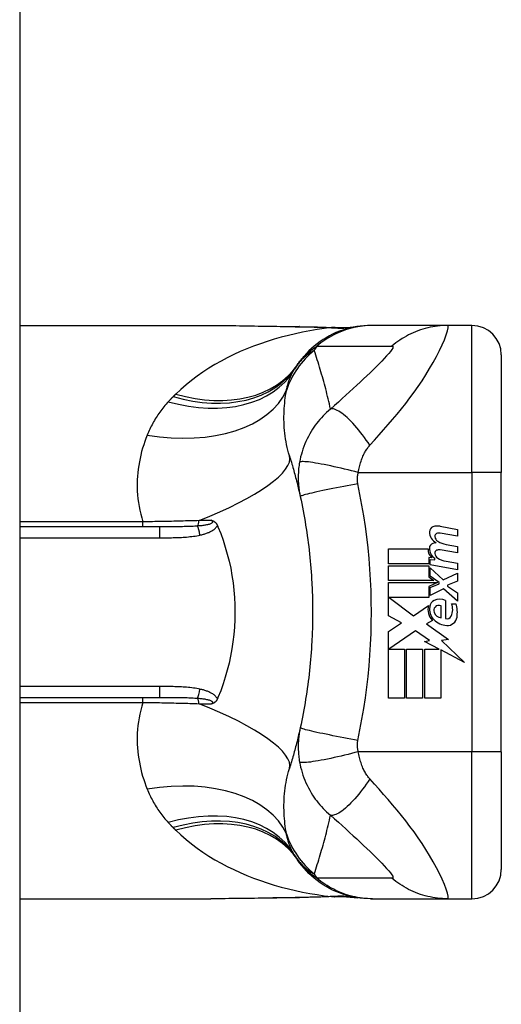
# Model space of a CAD drawing. Header units: inches. Extents: x 10 to 196, y 10 to 109.
# Tile 226 of 239: x 97.043 to 97.688, y 46.82 to 48.138. Entities that reach past the tile are written whole.
import ezdxf

# ---------------------------------------------------------------- set-up
doc = ezdxf.new("R2010")
doc.units = ezdxf.units.IN
doc.header["$MEASUREMENT"] = 0
doc.layers.add('Visible Edges(ANSI)', color=7, linetype='Continuous', lineweight=25)
doc.layers.add('Visible Tangent Edges(ANSI)', color=7, linetype='Continuous', lineweight=25)

msp = doc.modelspace()

# ---------------------------------------------------------------- linework, layer by layer
at = {"layer": 'Visible Edges(ANSI)'}
for p, q in [((97.0431, 77.085), (97.0431, 17.604)), ((97.0431, 47.7289), (97.299, 47.7289)), ((97.5156, 47.7289), (97.5132, 47.7289)), ((97.6161, 47.7289), (97.5156, 47.7289)), ((97.6486, 47.7289), (97.6161, 47.7289)), ((97.688, 47.6895), (97.688, 47.532)), ((97.688, 47.158), (97.688, 47.532)), ((97.2305, 47.4592), (97.0431, 47.4592)), ((97.6062, 47.46), (97.6291, 47.4555)), ((97.6291, 47.4467), (97.6061, 47.4508)), ((97.6291, 47.4555), (97.6291, 47.4467)), ((97.6141, 47.4358), (97.6291, 47.4331)), ((97.6291, 47.4331), (97.6291, 47.4243)), ((97.5369, 47.4297), (97.5899, 47.4297)), ((97.5369, 47.4099), (97.5369, 47.4297)), ((97.5908, 47.4181), (97.5908, 47.4099)), ((97.5949, 47.4178), (97.5908, 47.4181)), ((97.6291, 47.4243), (97.6061, 47.4284)), ((97.5908, 47.4099), (97.5369, 47.4099)), ((97.5369, 47.4071), (97.5908, 47.4071)), ((97.5369, 47.3873), (97.5369, 47.4071)), ((97.5908, 47.4071), (97.5908, 47.3924)), ((97.5927, 47.4157), (97.5991, 47.4152)), ((97.5927, 47.4082), (97.5927, 47.4157)), ((97.6291, 47.4017), (97.5927, 47.4082)), ((97.5991, 47.4152), (97.5991, 47.4171)), ((97.6141, 47.4132), (97.6291, 47.4105)), ((97.6291, 47.4105), (97.6291, 47.4017)), ((97.5908, 47.3924), (97.5977, 47.3873)), ((97.5927, 47.4043), (97.6103, 47.3881)), ((97.5927, 47.3934), (97.5927, 47.4043)), ((97.6049, 47.3845), (97.5927, 47.3934)), ((97.6103, 47.3881), (97.6291, 47.3971)), ((97.6291, 47.3971), (97.6291, 47.3863)), ((97.5977, 47.3873), (97.5369, 47.3873)), ((97.5369, 47.3845), (97.6025, 47.3845)), ((97.5369, 47.3399), (97.5369, 47.3845)), ((97.6025, 47.3845), (97.5908, 47.3795)), ((97.5908, 47.3795), (97.5908, 47.3645)), ((97.5927, 47.3779), (97.6049, 47.3831)), ((97.6049, 47.3831), (97.6049, 47.3845)), ((97.6291, 47.3863), (97.6161, 47.3813)), ((97.6161, 47.3813), (97.6161, 47.3797)), ((97.6161, 47.3797), (97.6291, 47.3707)), ((97.5927, 47.3671), (97.5927, 47.3779)), ((97.6105, 47.3763), (97.5927, 47.3671)), ((97.6291, 47.3599), (97.6105, 47.3763)), ((97.6291, 47.3707), (97.6291, 47.3599)), ((97.5377, 47.3645), (97.5704, 47.3401)), ((97.5908, 47.3645), (97.5377, 47.3645)), ((97.5704, 47.3401), (97.5903, 47.3539)), ((97.6073, 47.3373), (97.6073, 47.3533)), ((97.6133, 47.3607), (97.6133, 47.3363)), ((97.6213, 47.3563), (97.6273, 47.3563)), ((97.5543, 47.3307), (97.5369, 47.3399)), ((97.5369, 47.3189), (97.5543, 47.3307)), ((97.5957, 47.334), (97.588, 47.3293)), ((97.588, 47.3293), (97.6173, 47.3084)), ((97.5369, 47.2297), (97.5369, 47.3189)), ((97.5731, 47.3201), (97.5373, 47.2955)), ((97.5918, 47.307), (97.5731, 47.3201)), ((97.5851, 47.3057), (97.5918, 47.307)), ((97.6047, 47.2955), (97.5851, 47.3057)), ((97.6173, 47.3084), (97.6079, 47.3071)), ((97.6079, 47.3071), (97.6387, 47.2778)), ((97.5373, 47.2955), (97.5583, 47.2955)), ((97.5583, 47.2955), (97.5583, 47.2297)), ((97.5611, 47.2955), (97.5825, 47.2955)), ((97.5611, 47.2297), (97.5611, 47.2955)), ((97.5825, 47.2955), (97.5825, 47.2297)), ((97.5855, 47.2955), (97.6047, 47.2955)), ((97.5855, 47.2297), (97.5855, 47.2955)), ((97.6069, 47.2944), (97.6069, 47.2297)), ((97.6387, 47.2778), (97.6069, 47.2944)), ((97.0431, 47.2308), (97.2305, 47.2308)), ((97.5583, 47.2297), (97.5369, 47.2297)), ((97.5825, 47.2297), (97.5611, 47.2297)), ((97.6069, 47.2297), (97.5855, 47.2297)), ((97.688, 47.158), (97.688, 47.0005)), ((97.0431, 46.9612), (97.299, 46.9612)), ((97.5132, 46.9612), (97.5156, 46.9612)), ((97.5156, 46.9612), (97.6161, 46.9612)), ((97.6161, 46.9612), (97.6486, 46.9612))]:
    msp.add_line(p, q, dxfattribs=at)
at = {"layer": 'Visible Edges(ANSI)', "flags": 128}
for points in [[(97.299, 47.7289), (97.328, 47.7287), (97.3575, 47.7284), (97.3874, 47.7279), (97.4176, 47.7274)], [(97.5132, 47.7289), (97.5086, 47.7288), (97.5039, 47.7285), (97.4992, 47.728), (97.4945, 47.7274), (97.4897, 47.7265), (97.485, 47.7255), (97.4804, 47.7242), (97.4757, 47.7228), (97.4711, 47.7211), (97.4666, 47.7193), (97.4621, 47.7173), (97.4577, 47.715), (97.4534, 47.7126), (97.4493, 47.7101), (97.4452, 47.7073), (97.4413, 47.7044), (97.4375, 47.7014), (97.4338, 47.6982), (97.4303, 47.6949), (97.427, 47.6915), (97.4238, 47.6879), (97.4208, 47.6843), (97.4179, 47.6806), (97.4152, 47.6768)], [(97.4176, 47.7274), (97.4419, 47.7269), (97.4657, 47.7261)], [(97.4657, 47.7261), (97.4809, 47.7261), (97.496, 47.7276)], [(97.4043, 47.5545), (97.405, 47.5523), (97.4056, 47.5501), (97.4063, 47.5479), (97.407, 47.5457), (97.4076, 47.5434), (97.4083, 47.5412), (97.4089, 47.5389), (97.4095, 47.5367), (97.4102, 47.5344), (97.4108, 47.5322), (97.4114, 47.5299), (97.412, 47.5276), (97.4126, 47.5253), (97.4132, 47.523), (97.4138, 47.5208), (97.4144, 47.5184), (97.4149, 47.5161), (97.4155, 47.5138), (97.4161, 47.5115), (97.4166, 47.5092), (97.4171, 47.5068), (97.4177, 47.5045), (97.4182, 47.5021), (97.4187, 47.4998)], [(97.4187, 47.4998), (97.4198, 47.495), (97.4207, 47.4903), (97.4217, 47.4856), (97.4226, 47.4808), (97.4235, 47.476), (97.4244, 47.4713), (97.4252, 47.4665), (97.426, 47.4617), (97.4267, 47.4569), (97.4275, 47.4521), (97.4282, 47.4473), (97.4288, 47.4425), (97.4295, 47.4377), (97.4301, 47.4328), (97.4306, 47.428), (97.4312, 47.4232), (97.4317, 47.4183), (97.4321, 47.4135), (97.4326, 47.4087), (97.433, 47.4038), (97.4333, 47.399), (97.4337, 47.3941), (97.434, 47.3892), (97.4343, 47.3844)], [(97.2999, 47.468), (97.3003, 47.4678), (97.3007, 47.4677), (97.3011, 47.4676), (97.3014, 47.4674), (97.3018, 47.4673), (97.3022, 47.4671), (97.3026, 47.4669), (97.3029, 47.4667), (97.3033, 47.4665), (97.3037, 47.4663), (97.304, 47.466), (97.3044, 47.4657), (97.3048, 47.4654), (97.3051, 47.4651), (97.3055, 47.4647), (97.3058, 47.4644), (97.3061, 47.464), (97.3064, 47.4636), (97.3067, 47.4632), (97.3069, 47.4628), (97.3072, 47.4623), (97.3074, 47.4619), (97.3077, 47.4614), (97.3079, 47.461)], [(97.3079, 47.461), (97.3079, 47.4609), (97.3079, 47.4608), (97.308, 47.4608), (97.308, 47.4607), (97.308, 47.4606), (97.3081, 47.4605), (97.3081, 47.4605), (97.3081, 47.4604), (97.3082, 47.4603), (97.3082, 47.4602), (97.3082, 47.4602), (97.3083, 47.4601), (97.3083, 47.46), (97.3083, 47.4599), (97.3084, 47.4599), (97.3084, 47.4598), (97.3084, 47.4597), (97.3084, 47.4596), (97.3085, 47.4596), (97.3085, 47.4595), (97.3085, 47.4594), (97.3086, 47.4593), (97.3086, 47.4593), (97.3086, 47.4592)], [(97.3086, 47.4592), (97.3122, 47.4503), (97.3155, 47.4413), (97.3184, 47.4321), (97.3211, 47.4228), (97.3235, 47.4133), (97.3256, 47.4038), (97.3273, 47.3941), (97.3288, 47.3843), (97.3299, 47.3745), (97.3307, 47.3647), (97.3312, 47.3548), (97.3313, 47.3449), (97.3312, 47.335), (97.3307, 47.3251), (97.3299, 47.3152), (97.3287, 47.3054), (97.3273, 47.2957), (97.3255, 47.2861), (97.3235, 47.2766), (97.3211, 47.2672), (97.3184, 47.2579), (97.3155, 47.2488), (97.3122, 47.2397), (97.3086, 47.2308)], [(97.4343, 47.3844), (97.4344, 47.3811), (97.4346, 47.3778), (97.4347, 47.3745), (97.4349, 47.3713), (97.435, 47.368), (97.4351, 47.3647), (97.4351, 47.3614), (97.4352, 47.3581), (97.4353, 47.3549), (97.4353, 47.3516), (97.4353, 47.3483), (97.4353, 47.345), (97.4353, 47.3417), (97.4353, 47.3385), (97.4353, 47.3352), (97.4352, 47.3319), (97.4351, 47.3286), (97.4351, 47.3253), (97.435, 47.3221), (97.4349, 47.3188), (97.4347, 47.3155), (97.4346, 47.3122), (97.4344, 47.3089), (97.4343, 47.3057)], [(97.4343, 47.3057), (97.434, 47.3008), (97.4337, 47.2959), (97.4333, 47.2911), (97.433, 47.2862), (97.4326, 47.2814), (97.4321, 47.2765), (97.4317, 47.2717), (97.4312, 47.2669), (97.4306, 47.262), (97.4301, 47.2572), (97.4295, 47.2524), (97.4288, 47.2476), (97.4282, 47.2427), (97.4275, 47.2379), (97.4267, 47.2331), (97.426, 47.2283), (97.4252, 47.2236), (97.4244, 47.2188), (97.4235, 47.214), (97.4226, 47.2092), (97.4217, 47.2045), (97.4207, 47.1997), (97.4198, 47.195), (97.4187, 47.1903)], [(97.3079, 47.2291), (97.3077, 47.2286), (97.3074, 47.2281), (97.3072, 47.2277), (97.3069, 47.2273), (97.3067, 47.2268), (97.3064, 47.2264), (97.3061, 47.226), (97.3058, 47.2257), (97.3055, 47.2253), (97.3051, 47.225), (97.3048, 47.2246), (97.3044, 47.2243), (97.304, 47.224), (97.3037, 47.2238), (97.3033, 47.2235), (97.3029, 47.2233), (97.3026, 47.2231), (97.3022, 47.2229), (97.3018, 47.2228), (97.3014, 47.2226), (97.3011, 47.2225), (97.3007, 47.2223), (97.3003, 47.2222), (97.2999, 47.2221)], [(97.3086, 47.2308), (97.3086, 47.2308), (97.3086, 47.2307), (97.3085, 47.2306), (97.3085, 47.2305), (97.3085, 47.2305), (97.3084, 47.2304), (97.3084, 47.2303), (97.3084, 47.2303), (97.3084, 47.2302), (97.3083, 47.2301), (97.3083, 47.23), (97.3083, 47.23), (97.3082, 47.2299), (97.3082, 47.2298), (97.3082, 47.2297), (97.3081, 47.2297), (97.3081, 47.2296), (97.3081, 47.2295), (97.308, 47.2294), (97.308, 47.2294), (97.308, 47.2293), (97.3079, 47.2292), (97.3079, 47.2291), (97.3079, 47.2291)], [(97.4187, 47.1903), (97.4182, 47.1879), (97.4177, 47.1856), (97.4171, 47.1832), (97.4166, 47.1809), (97.4161, 47.1786), (97.4155, 47.1762), (97.4149, 47.1739), (97.4144, 47.1716), (97.4138, 47.1693), (97.4132, 47.167), (97.4126, 47.1647), (97.412, 47.1624), (97.4114, 47.1601), (97.4108, 47.1579), (97.4102, 47.1556), (97.4095, 47.1533), (97.4089, 47.1511), (97.4083, 47.1488), (97.4076, 47.1466), (97.407, 47.1444), (97.4063, 47.1422), (97.4056, 47.1399), (97.405, 47.1377), (97.4043, 47.1355)], [(97.5132, 46.9612), (97.5086, 46.9613), (97.5039, 46.9615), (97.4992, 46.962), (97.4945, 46.9627), (97.4897, 46.9635), (97.485, 46.9646), (97.4804, 46.9658), (97.4757, 46.9673), (97.4711, 46.9689), (97.4666, 46.9708), (97.4621, 46.9728), (97.4577, 46.975), (97.4534, 46.9774), (97.4493, 46.98), (97.4452, 46.9827), (97.4413, 46.9856), (97.4375, 46.9886), (97.4338, 46.9918), (97.4303, 46.9951), (97.427, 46.9986), (97.4238, 47.0021), (97.4208, 47.0058), (97.4179, 47.0095), (97.4152, 47.0133)], [(97.4176, 46.9626), (97.3874, 46.9621), (97.3575, 46.9617), (97.328, 46.9613), (97.299, 46.9612)], [(97.4657, 46.964), (97.4419, 46.9631), (97.4176, 46.9626)], [(97.4657, 46.964), (97.4809, 46.9639), (97.496, 46.9624)]]:
    msp.add_lwpolyline(points, dxfattribs=at)
at = {"layer": 'Visible Edges(ANSI)'}
for centre, radius, start, end in [((97.6486, 47.6895), 0.0394, 0, 90), ((97.5112, 47.6077), 0.1181, 146.4792, 148.6999), ((97.9078, 47.345), 0.5938, 146.0379, 146.4792), ((97.5987, 47.4527), 0.007, 108.4748, 179.6788), ((97.6025, 47.4411), 0.0192, 79, 108.4748), ((97.6081, 47.4527), 0.0164, 179.6788, 243.9508), ((97.603, 47.4466), 0.004, 113.5487, 186.1027), ((97.6073, 47.447), 0.0084, 186.1027, 237.6083), ((97.6046, 47.4427), 0.0082, 79.9922, 113.5487), ((97.5984, 47.4307), 0.00676, 106.9928, 179.4776), ((97.6021, 47.4188), 0.0192, 93.6169, 106.9928), ((97.619, 47.4664), 0.031, 238.5584, 260.8257), ((97.6059, 47.4294), 0.016, 178.7952, 226.5849), ((97.6077, 47.4306), 0.016, 179.4776, 237.4114), ((97.603, 47.4242), 0.004, 113.5571, 186.03), ((97.6073, 47.4246), 0.0084, 186.03, 237.5992), ((97.6046, 47.4203), 0.0082, 80, 113.5571), ((97.6194, 47.4437), 0.031, 237.5992, 260), ((97.6117, 47.349), 0.022, 167.079, 223.1785), ((97.6117, 47.349), 0.0199, 170.4085, 224.1684), ((97.6022, 47.3515), 0.0101, 113.8445, 175.0802), ((97.6049, 47.3472), 0.0073, 141.1652, 199.3797), ((97.6057, 47.3436), 0.0188, 66.1555, 113.8445), ((97.6042, 47.3478), 0.00637, 61.4547, 141.1652), ((97.6024, 47.3485), 0.0205, 334.6784, 22.5609), ((97.5886, 47.3443), 0.0405, 351.5605, 17.3343), ((97.6086, 47.3485), 0.0112, 199.3797, 262.9975), ((97.6151, 47.3425), 0.0064, 253.5261, 334.6784), ((97.6165, 47.3536), 0.0265, 224.1684, 266.5646), ((97.6156, 47.3403), 0.0132, 266.5646, 351.5605), ((97.5112, 47.0823), 0.1181, 211.3001, 213.5208), ((97.9078, 47.345), 0.5938, 213.5208, 213.9621), ((97.6486, 47.0005), 0.0394, 270, 0)]:
    msp.add_arc(centre, radius, start, end, dxfattribs=at)
at = {"layer": 'Visible Tangent Edges(ANSI)'}
for p, q in [((97.6486, 47.532), (97.6486, 47.7289)), ((97.4965, 47.532), (97.6486, 47.532)), ((97.6486, 47.532), (97.6486, 47.158)), ((97.688, 47.532), (97.6486, 47.532)), ((97.208, 47.4659), (97.0431, 47.4659)), ((97.208, 47.4592), (97.208, 47.4659)), ((97.2305, 47.4592), (97.2305, 47.4446)), ((97.0431, 47.4446), (97.2305, 47.4446)), ((97.2305, 47.2454), (97.0431, 47.2454)), ((97.2305, 47.2454), (97.2305, 47.2308)), ((97.0431, 47.2241), (97.208, 47.2241)), ((97.208, 47.2241), (97.208, 47.2308)), ((97.6486, 47.158), (97.4965, 47.158)), ((97.688, 47.158), (97.6486, 47.158)), ((97.6486, 46.9612), (97.6486, 47.158))]:
    msp.add_line(p, q, dxfattribs=at)
at = {"layer": 'Visible Tangent Edges(ANSI)', "flags": 128}
for points in [[(97.4606, 47.726), (97.4509, 47.7248), (97.4412, 47.7234), (97.4315, 47.7218), (97.4219, 47.7199), (97.4123, 47.7179), (97.4028, 47.7157), (97.3933, 47.7132), (97.3839, 47.7105), (97.3746, 47.7076), (97.3654, 47.7045), (97.3563, 47.7012), (97.3473, 47.6977), (97.3384, 47.6939), (97.3297, 47.6899), (97.3211, 47.6857), (97.3127, 47.6812), (97.3044, 47.6765), (97.2963, 47.6716), (97.2883, 47.6665), (97.2806, 47.6611), (97.2731, 47.6554), (97.2658, 47.6495), (97.2587, 47.6434), (97.252, 47.637)], [(97.299, 47.7289), (97.3038, 47.7289), (97.3086, 47.7289), (97.3134, 47.7288), (97.3182, 47.7288), (97.323, 47.7288), (97.3279, 47.7287), (97.3327, 47.7287), (97.3376, 47.7286), (97.3425, 47.7285), (97.3474, 47.7285), (97.3523, 47.7284), (97.3572, 47.7283), (97.3622, 47.7282), (97.3671, 47.7281), (97.372, 47.7281), (97.377, 47.728), (97.382, 47.7279), (97.387, 47.7278), (97.3919, 47.7277), (97.3969, 47.7276), (97.4019, 47.7275), (97.407, 47.7274), (97.412, 47.7273), (97.417, 47.7273)], [(97.4176, 47.7274), (97.4176, 47.7274), (97.4176, 47.7274), (97.4175, 47.7274), (97.4175, 47.7274), (97.4175, 47.7274), (97.4175, 47.7274), (97.4174, 47.7274), (97.4174, 47.7274), (97.4174, 47.7274), (97.4174, 47.7274), (97.4173, 47.7274), (97.4173, 47.7274), (97.4173, 47.7274), (97.4173, 47.7274), (97.4172, 47.7274), (97.4172, 47.7273), (97.4172, 47.7273), (97.4172, 47.7273), (97.4171, 47.7273), (97.4171, 47.7273), (97.4171, 47.7273), (97.4171, 47.7273), (97.417, 47.7273), (97.417, 47.7273)], [(97.417, 47.7273), (97.4189, 47.7272), (97.4207, 47.7272), (97.4226, 47.7272), (97.4244, 47.7271), (97.4262, 47.7271), (97.4281, 47.727), (97.4299, 47.727), (97.4318, 47.727), (97.4336, 47.7269), (97.4354, 47.7269), (97.4372, 47.7268), (97.4391, 47.7268), (97.4409, 47.7267), (97.4427, 47.7267), (97.4445, 47.7266), (97.4463, 47.7265), (97.4481, 47.7265), (97.4499, 47.7264), (97.4517, 47.7263), (97.4535, 47.7263), (97.4553, 47.7262), (97.4571, 47.7261), (97.4589, 47.726), (97.4606, 47.726)], [(97.5156, 47.7289), (97.5123, 47.7288), (97.509, 47.7287), (97.5057, 47.7284), (97.5023, 47.7281), (97.499, 47.7277), (97.4956, 47.7271), (97.4923, 47.7265), (97.489, 47.7257), (97.4857, 47.7249), (97.4824, 47.7239), (97.4792, 47.7229), (97.476, 47.7218), (97.4728, 47.7205), (97.4696, 47.7192), (97.4665, 47.7178), (97.4635, 47.7163), (97.4605, 47.7147), (97.4575, 47.713), (97.4546, 47.7113), (97.4518, 47.7094), (97.449, 47.7075), (97.4463, 47.7055), (97.4436, 47.7034), (97.4411, 47.7013)], [(97.4636, 47.7261), (97.4636, 47.7261), (97.4635, 47.726), (97.4634, 47.726), (97.4633, 47.726), (97.4632, 47.726), (97.4631, 47.726), (97.463, 47.726), (97.4629, 47.726), (97.4628, 47.726), (97.4627, 47.726), (97.4626, 47.726), (97.4625, 47.726), (97.4623, 47.726), (97.4622, 47.726), (97.4621, 47.726), (97.4619, 47.726), (97.4618, 47.726), (97.4616, 47.726), (97.4615, 47.726), (97.4613, 47.726), (97.4612, 47.726), (97.461, 47.726), (97.4608, 47.726), (97.4606, 47.726)], [(97.4657, 47.7261), (97.4656, 47.7261), (97.4655, 47.7261), (97.4654, 47.7261), (97.4654, 47.7261), (97.4653, 47.7261), (97.4652, 47.7261), (97.4651, 47.7261), (97.465, 47.7261), (97.4649, 47.7261), (97.4648, 47.7261), (97.4648, 47.7261), (97.4647, 47.7261), (97.4646, 47.7261), (97.4645, 47.7261), (97.4644, 47.7261), (97.4643, 47.7261), (97.4642, 47.7261), (97.4641, 47.7261), (97.4641, 47.7261), (97.464, 47.7261), (97.4639, 47.7261), (97.4638, 47.7261), (97.4637, 47.7261), (97.4636, 47.7261)], [(97.5119, 47.5685), (97.5181, 47.5754), (97.5242, 47.5823), (97.5303, 47.5892), (97.5364, 47.5961), (97.5424, 47.603), (97.5483, 47.61), (97.5542, 47.6172), (97.56, 47.6245), (97.5657, 47.6319), (97.5712, 47.6395), (97.5767, 47.6472), (97.5819, 47.655), (97.5871, 47.663), (97.592, 47.6711), (97.5966, 47.6792), (97.601, 47.6873), (97.605, 47.6952), (97.6086, 47.7028), (97.6117, 47.7099), (97.6141, 47.7163), (97.6159, 47.7216), (97.6168, 47.7256), (97.6169, 47.7281), (97.6161, 47.7289)], [(97.6161, 47.7289), (97.6127, 47.7288), (97.6094, 47.7287), (97.6061, 47.7284), (97.6027, 47.7281), (97.5994, 47.7277), (97.5961, 47.7271), (97.5927, 47.7265), (97.5894, 47.7257), (97.5861, 47.7249), (97.5829, 47.724), (97.5796, 47.7229), (97.5764, 47.7218), (97.5732, 47.7206), (97.5701, 47.7192), (97.567, 47.7178), (97.5639, 47.7163), (97.5609, 47.7147), (97.558, 47.713), (97.5551, 47.7113), (97.5522, 47.7094), (97.5495, 47.7075), (97.5468, 47.7055), (97.5442, 47.7035), (97.5416, 47.7013)], [(97.4375, 47.6956), (97.4364, 47.695), (97.4353, 47.6944), (97.4342, 47.6937), (97.4331, 47.6931), (97.432, 47.6924), (97.4309, 47.6916), (97.4299, 47.6909), (97.4288, 47.6901), (97.4277, 47.6893), (97.4267, 47.6884), (97.4256, 47.6875), (97.4246, 47.6866), (97.4235, 47.6857), (97.4225, 47.6847), (97.4215, 47.6837), (97.4205, 47.6827), (97.4195, 47.6816), (97.4185, 47.6805), (97.4175, 47.6793), (97.4165, 47.6781), (97.4155, 47.6769), (97.4146, 47.6756), (97.4136, 47.6743), (97.4127, 47.6729)], [(97.4152, 47.6768), (97.416, 47.6778), (97.4167, 47.6789), (97.4175, 47.6799), (97.4183, 47.681), (97.4191, 47.682), (97.42, 47.683), (97.4209, 47.6841), (97.4218, 47.6851), (97.4227, 47.6861), (97.4237, 47.6872), (97.4247, 47.6882), (97.4257, 47.6892), (97.4268, 47.6902), (97.4279, 47.6913), (97.4291, 47.6923), (97.4302, 47.6933), (97.4314, 47.6943), (97.4327, 47.6953), (97.434, 47.6963), (97.4353, 47.6973), (97.4367, 47.6983), (97.4381, 47.6993), (97.4396, 47.7003), (97.4411, 47.7013)], [(97.4592, 47.617), (97.4585, 47.6204), (97.4577, 47.6238), (97.4569, 47.6272), (97.4561, 47.6305), (97.4553, 47.6339), (97.4545, 47.6372), (97.4537, 47.6406), (97.4528, 47.6439), (97.4519, 47.6472), (97.4511, 47.6505), (97.4502, 47.6538), (97.4493, 47.6571), (97.4484, 47.6603), (97.4474, 47.6636), (97.4465, 47.6668), (97.4456, 47.6701), (97.4446, 47.6733), (97.4436, 47.6765), (97.4426, 47.6797), (97.4416, 47.6829), (97.4406, 47.6861), (97.4396, 47.6893), (97.4386, 47.6925), (97.4375, 47.6956)], [(97.4411, 47.7013), (97.4453, 47.7013), (97.4495, 47.7013), (97.4537, 47.7013), (97.4578, 47.7013), (97.462, 47.7013), (97.4662, 47.7013), (97.4704, 47.7013), (97.4746, 47.7013), (97.4788, 47.7013), (97.483, 47.7013), (97.4871, 47.7013), (97.4913, 47.7013), (97.4955, 47.7013), (97.4997, 47.7013), (97.5039, 47.7013), (97.5081, 47.7013), (97.5123, 47.7013), (97.5164, 47.7013), (97.5206, 47.7013), (97.5248, 47.7013), (97.529, 47.7013), (97.5332, 47.7013), (97.5374, 47.7013), (97.5416, 47.7013)], [(97.5416, 47.7013), (97.5426, 47.7011), (97.5429, 47.7002), (97.5425, 47.6987), (97.5413, 47.6967), (97.5395, 47.6942), (97.5372, 47.6914), (97.5344, 47.6882), (97.5313, 47.6848), (97.5279, 47.6813), (97.5243, 47.6775), (97.5205, 47.6737), (97.5165, 47.6697), (97.5123, 47.6657), (97.508, 47.6616), (97.5036, 47.6574), (97.4991, 47.6531), (97.4945, 47.6488), (97.4897, 47.6444), (97.4849, 47.64), (97.48, 47.6355), (97.475, 47.631), (97.4698, 47.6264), (97.4646, 47.6217), (97.4592, 47.617)], [(97.4002, 47.642), (97.4005, 47.6433), (97.4008, 47.6446), (97.4011, 47.6459), (97.4014, 47.6471), (97.4017, 47.6484), (97.402, 47.6496), (97.4024, 47.6508), (97.4027, 47.652), (97.4031, 47.6532), (97.4035, 47.6544), (97.4039, 47.6555), (97.4043, 47.6566), (97.4047, 47.6578), (97.4052, 47.6589), (97.4056, 47.66), (97.4061, 47.661), (97.4065, 47.6621), (97.407, 47.6631), (97.4075, 47.6642), (97.4081, 47.6652), (97.4086, 47.6662), (97.4091, 47.6672), (97.4097, 47.6681), (97.4103, 47.6691)], [(97.4043, 47.5545), (97.4032, 47.5582), (97.4022, 47.5619), (97.4013, 47.5657), (97.4004, 47.5694), (97.3997, 47.5732), (97.3991, 47.577), (97.3985, 47.5808), (97.3981, 47.5846), (97.3977, 47.5883), (97.3974, 47.5921), (97.3971, 47.5958), (97.397, 47.5995), (97.3969, 47.6032), (97.3969, 47.6069), (97.397, 47.6105), (97.3971, 47.6142), (97.3973, 47.6178), (97.3976, 47.6213), (97.3979, 47.6249), (97.3982, 47.6284), (97.3987, 47.6319), (97.3991, 47.6353), (97.3997, 47.6387), (97.4002, 47.642)], [(97.2486, 47.6336), (97.2483, 47.6334), (97.248, 47.6331), (97.2478, 47.6328), (97.2475, 47.6325), (97.2472, 47.6322), (97.2469, 47.632), (97.2467, 47.6317), (97.2464, 47.6314), (97.2461, 47.6311), (97.2458, 47.6308), (97.2456, 47.6306), (97.2453, 47.6303), (97.245, 47.63), (97.2447, 47.6297), (97.2445, 47.6294), (97.2442, 47.6291), (97.2439, 47.6288), (97.2437, 47.6286), (97.2434, 47.6283), (97.2431, 47.628), (97.2429, 47.6277), (97.2426, 47.6274), (97.2423, 47.6271), (97.2421, 47.6268)], [(97.252, 47.637), (97.2518, 47.6369), (97.2517, 47.6367), (97.2516, 47.6366), (97.2514, 47.6364), (97.2513, 47.6363), (97.2511, 47.6362), (97.251, 47.636), (97.2509, 47.6359), (97.2507, 47.6357), (97.2506, 47.6356), (97.2504, 47.6355), (97.2503, 47.6353), (97.2501, 47.6352), (97.25, 47.635), (97.2499, 47.6349), (97.2497, 47.6348), (97.2496, 47.6346), (97.2494, 47.6345), (97.2493, 47.6343), (97.2492, 47.6342), (97.249, 47.6341), (97.2489, 47.6339), (97.2487, 47.6338), (97.2486, 47.6336)], [(97.2421, 47.6268), (97.2405, 47.6252), (97.239, 47.6235), (97.2376, 47.6217), (97.2362, 47.62), (97.2348, 47.6183), (97.2334, 47.6165), (97.2321, 47.6147), (97.2308, 47.6129), (97.2295, 47.6111), (97.2282, 47.6093), (97.227, 47.6074), (97.2258, 47.6056), (97.2247, 47.6037), (97.2235, 47.6018), (97.2224, 47.5999), (97.2214, 47.598), (97.2203, 47.596), (97.2193, 47.5941), (97.2183, 47.5921), (97.2174, 47.5901), (97.2165, 47.5881), (97.2156, 47.5861), (97.2147, 47.5841), (97.2138, 47.582)], [(97.4592, 47.617), (97.4566, 47.6148), (97.4541, 47.6125), (97.4517, 47.6102), (97.4494, 47.6078), (97.4471, 47.6054), (97.445, 47.603), (97.4429, 47.6005), (97.4408, 47.5979), (97.4389, 47.5953), (97.437, 47.5927), (97.4352, 47.5899), (97.4333, 47.5869), (97.4314, 47.5836), (97.4296, 47.5803), (97.4279, 47.577), (97.4264, 47.5736), (97.4249, 47.5702), (97.4236, 47.5668), (97.4223, 47.5634), (97.4212, 47.5599), (97.4202, 47.5564), (97.4193, 47.5528), (97.4185, 47.5493), (97.4178, 47.5458)], [(97.5119, 47.5685), (97.5096, 47.572), (97.5071, 47.5754), (97.5047, 47.5789), (97.5021, 47.5823), (97.4996, 47.5856), (97.497, 47.5888), (97.4944, 47.592), (97.4918, 47.595), (97.4892, 47.5979), (97.4866, 47.6006), (97.4841, 47.6031), (97.4816, 47.6055), (97.4792, 47.6076), (97.4768, 47.6096), (97.4745, 47.6113), (97.4724, 47.6129), (97.4703, 47.6141), (97.4684, 47.6152), (97.4665, 47.616), (97.4648, 47.6167), (97.4632, 47.6171), (97.4618, 47.6172), (97.4604, 47.6172), (97.4592, 47.617)], [(97.2138, 47.582), (97.2122, 47.5777), (97.2106, 47.5734), (97.2091, 47.569), (97.2077, 47.5645), (97.2064, 47.56), (97.2053, 47.5554), (97.2042, 47.5508), (97.2033, 47.5461), (97.2025, 47.5413), (97.2018, 47.5366), (97.2012, 47.5318), (97.2008, 47.5269), (97.2005, 47.522), (97.2004, 47.5171), (97.2004, 47.5121), (97.2006, 47.5071), (97.2009, 47.502), (97.2014, 47.4969), (97.2021, 47.4918), (97.2029, 47.4866), (97.2039, 47.4815), (97.2051, 47.4763), (97.2065, 47.4711), (97.208, 47.4659)], [(97.4965, 47.532), (97.4968, 47.534), (97.4972, 47.5359), (97.4976, 47.5378), (97.498, 47.5397), (97.4985, 47.5415), (97.499, 47.5434), (97.4995, 47.5452), (97.5001, 47.547), (97.5007, 47.5488), (97.5013, 47.5505), (97.502, 47.5522), (97.5027, 47.5539), (97.5034, 47.5554), (97.5041, 47.5568), (97.5048, 47.5582), (97.5055, 47.5595), (97.5062, 47.5607), (97.507, 47.5619), (97.5078, 47.5631), (97.5086, 47.5642), (97.5094, 47.5654), (97.5102, 47.5664), (97.511, 47.5675), (97.5119, 47.5685)], [(97.4178, 47.5458), (97.4175, 47.5437), (97.4172, 47.5416), (97.4169, 47.5396), (97.4166, 47.5376), (97.4165, 47.5355), (97.4163, 47.5335), (97.4162, 47.5315), (97.4161, 47.5295), (97.416, 47.5275), (97.416, 47.5256), (97.416, 47.5237), (97.416, 47.5218), (97.4161, 47.52), (97.4162, 47.5181), (97.4163, 47.5162), (97.4165, 47.5144), (97.4167, 47.5125), (97.4169, 47.5107), (97.4171, 47.5088), (97.4174, 47.507), (97.4177, 47.5052), (97.418, 47.5034), (97.4184, 47.5016), (97.4187, 47.4998)], [(97.4965, 47.532), (97.492, 47.5332), (97.4874, 47.5343), (97.4828, 47.5355), (97.4781, 47.5366), (97.4734, 47.5377), (97.4687, 47.5388), (97.4641, 47.5398), (97.4595, 47.5408), (97.4551, 47.5418), (97.4507, 47.5426), (97.4466, 47.5434), (97.4427, 47.5441), (97.439, 47.5447), (97.4356, 47.5453), (97.4324, 47.5457), (97.4296, 47.5461), (97.427, 47.5463), (97.4248, 47.5465), (97.4228, 47.5466), (97.4212, 47.5466), (97.4199, 47.5465), (97.4189, 47.5463), (97.4182, 47.5461), (97.4178, 47.5458)], [(97.4959, 47.5167), (97.4957, 47.5173), (97.4957, 47.5179), (97.4956, 47.5185), (97.4955, 47.5192), (97.4955, 47.5198), (97.4954, 47.5204), (97.4954, 47.521), (97.4953, 47.5216), (97.4953, 47.5223), (97.4953, 47.5229), (97.4953, 47.5235), (97.4953, 47.5241), (97.4954, 47.5248), (97.4954, 47.5254), (97.4955, 47.526), (97.4955, 47.5267), (97.4956, 47.5274), (97.4957, 47.528), (97.4958, 47.5287), (97.4959, 47.5294), (97.496, 47.53), (97.4962, 47.5307), (97.4963, 47.5314), (97.4965, 47.532)], [(97.4959, 47.5167), (97.4912, 47.5159), (97.4865, 47.515), (97.4817, 47.5142), (97.4769, 47.5133), (97.4721, 47.5123), (97.4673, 47.5114), (97.4625, 47.5105), (97.4579, 47.5096), (97.4534, 47.5087), (97.4491, 47.5078), (97.4449, 47.5069), (97.441, 47.5061), (97.4374, 47.5053), (97.4341, 47.5045), (97.431, 47.5038), (97.4283, 47.5031), (97.426, 47.5025), (97.4239, 47.5019), (97.4223, 47.5014), (97.4209, 47.501), (97.4199, 47.5006), (97.4192, 47.5003), (97.4188, 47.5), (97.4187, 47.4998)], [(97.4959, 47.1733), (97.4986, 47.1875), (97.5013, 47.2016), (97.5037, 47.2159), (97.5059, 47.2301), (97.5078, 47.2444), (97.5095, 47.2587), (97.5109, 47.273), (97.512, 47.2874), (97.5129, 47.3018), (97.5136, 47.3162), (97.5139, 47.3306), (97.5141, 47.345), (97.5139, 47.3594), (97.5136, 47.3738), (97.5129, 47.3882), (97.512, 47.4026), (97.5109, 47.417), (97.5095, 47.4313), (97.5078, 47.4457), (97.5059, 47.4599), (97.5037, 47.4742), (97.5013, 47.4884), (97.4986, 47.5026), (97.4959, 47.5167)], [(97.2832, 47.4676), (97.2802, 47.4675), (97.2772, 47.4674), (97.2741, 47.4673), (97.2711, 47.4672), (97.268, 47.4671), (97.265, 47.4671), (97.2619, 47.467), (97.2588, 47.4669), (97.2557, 47.4668), (97.2526, 47.4667), (97.2494, 47.4667), (97.2463, 47.4666), (97.2431, 47.4665), (97.24, 47.4665), (97.2368, 47.4664), (97.2336, 47.4663), (97.2305, 47.4663), (97.2273, 47.4662), (97.2241, 47.4662), (97.2209, 47.4661), (97.2177, 47.4661), (97.2145, 47.466), (97.2112, 47.466), (97.208, 47.4659)], [(97.2814, 47.4603), (97.2795, 47.4602), (97.2775, 47.46), (97.2755, 47.4599), (97.2735, 47.4598), (97.2714, 47.4597), (97.2694, 47.4596), (97.2673, 47.4596), (97.2652, 47.4595), (97.2631, 47.4595), (97.261, 47.4594), (97.2589, 47.4594), (97.2568, 47.4593), (97.2547, 47.4593), (97.2525, 47.4593), (97.2503, 47.4593), (97.2482, 47.4592), (97.246, 47.4592), (97.2438, 47.4592), (97.2416, 47.4592), (97.2394, 47.4592), (97.2372, 47.4592), (97.2349, 47.4592), (97.2327, 47.4592), (97.2305, 47.4592)], [(97.2999, 47.468), (97.3005, 47.4675), (97.301, 47.467), (97.3013, 47.4665), (97.3015, 47.466), (97.3014, 47.4655), (97.3011, 47.465), (97.3007, 47.4645), (97.3001, 47.464), (97.2994, 47.4636), (97.2985, 47.4633), (97.2976, 47.4629), (97.2966, 47.4626), (97.2955, 47.4623), (97.2944, 47.462), (97.2932, 47.4618), (97.292, 47.4616), (97.2908, 47.4614), (97.2895, 47.4612), (97.2882, 47.461), (97.2869, 47.4608), (97.2855, 47.4607), (97.2842, 47.4606), (97.2828, 47.4604), (97.2814, 47.4603)], [(97.2999, 47.468), (97.2992, 47.4679), (97.2985, 47.4679), (97.2979, 47.4679), (97.2972, 47.4679), (97.2965, 47.4679), (97.2958, 47.4679), (97.2951, 47.4679), (97.2944, 47.4678), (97.2937, 47.4678), (97.293, 47.4678), (97.2923, 47.4678), (97.2916, 47.4678), (97.2909, 47.4678), (97.2902, 47.4678), (97.2895, 47.4677), (97.2888, 47.4677), (97.2881, 47.4677), (97.2874, 47.4677), (97.2867, 47.4677), (97.286, 47.4677), (97.2853, 47.4677), (97.2846, 47.4676), (97.2839, 47.4676), (97.2832, 47.4676)], [(97.2845, 47.4482), (97.2856, 47.4484), (97.2868, 47.4487), (97.2879, 47.449), (97.289, 47.4493), (97.2901, 47.4496), (97.2912, 47.4499), (97.2922, 47.4503), (97.2933, 47.4507), (97.2944, 47.4511), (97.2955, 47.4515), (97.2965, 47.4519), (97.2975, 47.4524), (97.2986, 47.4529), (97.2996, 47.4534), (97.3005, 47.454), (97.3015, 47.4546), (97.3024, 47.4552), (97.3033, 47.4559), (97.3042, 47.4566), (97.3051, 47.4574), (97.3059, 47.4582), (97.3066, 47.4591), (97.3073, 47.46), (97.3079, 47.461)], [(97.2305, 47.4446), (97.2327, 47.4446), (97.235, 47.4446), (97.2373, 47.4446), (97.2395, 47.4446), (97.2418, 47.4447), (97.244, 47.4447), (97.2463, 47.4447), (97.2486, 47.4448), (97.2508, 47.4448), (97.2531, 47.4449), (97.2553, 47.445), (97.2576, 47.4451), (97.2599, 47.4452), (97.2621, 47.4453), (97.2644, 47.4455), (97.2666, 47.4456), (97.2689, 47.4458), (97.2711, 47.4461), (97.2734, 47.4463), (97.2756, 47.4466), (97.2779, 47.4469), (97.2801, 47.4473), (97.2823, 47.4477), (97.2845, 47.4482)], [(97.2845, 47.2419), (97.2823, 47.2423), (97.2801, 47.2427), (97.2779, 47.2431), (97.2756, 47.2434), (97.2734, 47.2437), (97.2711, 47.244), (97.2689, 47.2442), (97.2666, 47.2444), (97.2644, 47.2446), (97.2621, 47.2447), (97.2599, 47.2449), (97.2576, 47.245), (97.2553, 47.2451), (97.2531, 47.2452), (97.2508, 47.2452), (97.2486, 47.2453), (97.2463, 47.2453), (97.244, 47.2454), (97.2418, 47.2454), (97.2395, 47.2454), (97.2373, 47.2454), (97.235, 47.2454), (97.2327, 47.2454), (97.2305, 47.2454)], [(97.3079, 47.2291), (97.3073, 47.23), (97.3066, 47.2309), (97.3059, 47.2318), (97.3051, 47.2326), (97.3042, 47.2334), (97.3033, 47.2341), (97.3024, 47.2348), (97.3015, 47.2354), (97.3005, 47.236), (97.2996, 47.2366), (97.2986, 47.2371), (97.2975, 47.2376), (97.2965, 47.2381), (97.2955, 47.2386), (97.2944, 47.239), (97.2933, 47.2394), (97.2922, 47.2398), (97.2912, 47.2401), (97.2901, 47.2405), (97.289, 47.2408), (97.2879, 47.2411), (97.2868, 47.2414), (97.2856, 47.2416), (97.2845, 47.2419)], [(97.208, 47.2241), (97.2065, 47.2189), (97.2051, 47.2137), (97.2039, 47.2086), (97.2029, 47.2034), (97.2021, 47.1982), (97.2014, 47.1931), (97.2009, 47.188), (97.2006, 47.183), (97.2004, 47.178), (97.2004, 47.173), (97.2005, 47.1681), (97.2008, 47.1632), (97.2012, 47.1583), (97.2018, 47.1535), (97.2025, 47.1487), (97.2033, 47.144), (97.2042, 47.1393), (97.2053, 47.1347), (97.2064, 47.1301), (97.2077, 47.1255), (97.2091, 47.1211), (97.2106, 47.1167), (97.2122, 47.1123), (97.2138, 47.108)], [(97.208, 47.2241), (97.2112, 47.2241), (97.2145, 47.224), (97.2177, 47.224), (97.2209, 47.2239), (97.2241, 47.2239), (97.2273, 47.2238), (97.2305, 47.2238), (97.2336, 47.2237), (97.2368, 47.2236), (97.24, 47.2236), (97.2431, 47.2235), (97.2463, 47.2234), (97.2494, 47.2234), (97.2526, 47.2233), (97.2557, 47.2232), (97.2588, 47.2231), (97.2619, 47.2231), (97.265, 47.223), (97.268, 47.2229), (97.2711, 47.2228), (97.2741, 47.2227), (97.2772, 47.2226), (97.2802, 47.2225), (97.2832, 47.2224)], [(97.2305, 47.2308), (97.2327, 47.2308), (97.2349, 47.2308), (97.2372, 47.2308), (97.2394, 47.2308), (97.2416, 47.2308), (97.2438, 47.2308), (97.246, 47.2308), (97.2482, 47.2308), (97.2503, 47.2308), (97.2525, 47.2308), (97.2547, 47.2307), (97.2568, 47.2307), (97.2589, 47.2307), (97.261, 47.2306), (97.2631, 47.2306), (97.2652, 47.2305), (97.2673, 47.2305), (97.2694, 47.2304), (97.2714, 47.2303), (97.2735, 47.2302), (97.2755, 47.2301), (97.2775, 47.23), (97.2795, 47.2299), (97.2814, 47.2297)], [(97.2814, 47.2297), (97.2828, 47.2296), (97.2842, 47.2295), (97.2855, 47.2293), (97.2869, 47.2292), (97.2882, 47.229), (97.2895, 47.2289), (97.2908, 47.2287), (97.292, 47.2285), (97.2932, 47.2282), (97.2944, 47.228), (97.2955, 47.2277), (97.2966, 47.2274), (97.2976, 47.2271), (97.2985, 47.2268), (97.2994, 47.2264), (97.3001, 47.226), (97.3007, 47.2256), (97.3011, 47.2251), (97.3014, 47.2246), (97.3015, 47.2241), (97.3013, 47.2236), (97.301, 47.2231), (97.3005, 47.2226), (97.2999, 47.2221)], [(97.2832, 47.2224), (97.2839, 47.2224), (97.2846, 47.2224), (97.2853, 47.2224), (97.286, 47.2224), (97.2867, 47.2224), (97.2874, 47.2223), (97.2881, 47.2223), (97.2888, 47.2223), (97.2895, 47.2223), (97.2902, 47.2223), (97.2909, 47.2223), (97.2916, 47.2223), (97.2923, 47.2222), (97.293, 47.2222), (97.2937, 47.2222), (97.2944, 47.2222), (97.2951, 47.2222), (97.2958, 47.2222), (97.2965, 47.2222), (97.2972, 47.2221), (97.2979, 47.2221), (97.2985, 47.2221), (97.2992, 47.2221), (97.2999, 47.2221)], [(97.4187, 47.1903), (97.4184, 47.1885), (97.418, 47.1867), (97.4177, 47.1848), (97.4174, 47.183), (97.4171, 47.1812), (97.4169, 47.1794), (97.4167, 47.1775), (97.4165, 47.1757), (97.4163, 47.1738), (97.4162, 47.1719), (97.4161, 47.1701), (97.416, 47.1682), (97.416, 47.1663), (97.416, 47.1644), (97.416, 47.1625), (97.4161, 47.1606), (97.4162, 47.1586), (97.4163, 47.1565), (97.4165, 47.1545), (97.4167, 47.1525), (97.4169, 47.1504), (97.4172, 47.1484), (97.4175, 47.1463), (97.4178, 47.1443)], [(97.4959, 47.1733), (97.4912, 47.1742), (97.4865, 47.175), (97.4817, 47.1759), (97.4769, 47.1768), (97.4721, 47.1777), (97.4673, 47.1786), (97.4625, 47.1795), (97.4579, 47.1805), (97.4534, 47.1814), (97.4491, 47.1823), (97.4449, 47.1831), (97.441, 47.184), (97.4374, 47.1848), (97.4341, 47.1856), (97.431, 47.1863), (97.4283, 47.1869), (97.426, 47.1876), (97.4239, 47.1881), (97.4223, 47.1886), (97.4209, 47.1891), (97.4199, 47.1895), (97.4192, 47.1898), (97.4188, 47.1901), (97.4187, 47.1903)], [(97.4965, 47.158), (97.4963, 47.1587), (97.4962, 47.1594), (97.496, 47.16), (97.4959, 47.1607), (97.4958, 47.1613), (97.4957, 47.162), (97.4956, 47.1627), (97.4955, 47.1633), (97.4955, 47.164), (97.4954, 47.1646), (97.4954, 47.1653), (97.4953, 47.1659), (97.4953, 47.1665), (97.4953, 47.1671), (97.4953, 47.1678), (97.4953, 47.1684), (97.4954, 47.169), (97.4954, 47.1696), (97.4955, 47.1703), (97.4955, 47.1709), (97.4956, 47.1715), (97.4957, 47.1721), (97.4957, 47.1727), (97.4959, 47.1733)], [(97.4965, 47.158), (97.492, 47.1569), (97.4874, 47.1557), (97.4828, 47.1545), (97.4781, 47.1534), (97.4734, 47.1523), (97.4687, 47.1512), (97.4641, 47.1502), (97.4595, 47.1492), (97.4551, 47.1483), (97.4507, 47.1474), (97.4466, 47.1466), (97.4427, 47.1459), (97.439, 47.1453), (97.4356, 47.1448), (97.4324, 47.1443), (97.4296, 47.144), (97.427, 47.1437), (97.4248, 47.1436), (97.4228, 47.1435), (97.4212, 47.1435), (97.4199, 47.1436), (97.4189, 47.1437), (97.4182, 47.144), (97.4178, 47.1443)], [(97.5119, 47.1216), (97.511, 47.1226), (97.5102, 47.1236), (97.5094, 47.1247), (97.5086, 47.1258), (97.5078, 47.1269), (97.507, 47.1281), (97.5062, 47.1293), (97.5055, 47.1306), (97.5048, 47.1319), (97.5041, 47.1332), (97.5034, 47.1346), (97.5027, 47.1362), (97.502, 47.1379), (97.5013, 47.1396), (97.5007, 47.1413), (97.5001, 47.143), (97.4995, 47.1448), (97.499, 47.1467), (97.4985, 47.1485), (97.498, 47.1504), (97.4976, 47.1523), (97.4972, 47.1542), (97.4968, 47.1561), (97.4965, 47.158)], [(97.4178, 47.1443), (97.4185, 47.1407), (97.4193, 47.1372), (97.4202, 47.1337), (97.4212, 47.1302), (97.4223, 47.1267), (97.4236, 47.1232), (97.4249, 47.1198), (97.4264, 47.1164), (97.4279, 47.1131), (97.4296, 47.1098), (97.4314, 47.1065), (97.4333, 47.1032), (97.4352, 47.1001), (97.437, 47.0974), (97.4389, 47.0947), (97.4408, 47.0921), (97.4429, 47.0896), (97.445, 47.0871), (97.4471, 47.0846), (97.4494, 47.0822), (97.4517, 47.0798), (97.4541, 47.0775), (97.4566, 47.0753), (97.4592, 47.073)], [(97.4002, 47.048), (97.3997, 47.0514), (97.3991, 47.0548), (97.3987, 47.0582), (97.3982, 47.0617), (97.3979, 47.0652), (97.3976, 47.0687), (97.3973, 47.0723), (97.3971, 47.0759), (97.397, 47.0795), (97.3969, 47.0832), (97.3969, 47.0868), (97.397, 47.0905), (97.3971, 47.0942), (97.3974, 47.098), (97.3977, 47.1017), (97.3981, 47.1055), (97.3985, 47.1093), (97.3991, 47.1131), (97.3997, 47.1168), (97.4004, 47.1206), (97.4013, 47.1244), (97.4022, 47.1281), (97.4032, 47.1318), (97.4043, 47.1355)], [(97.5119, 47.1216), (97.5096, 47.1181), (97.5071, 47.1146), (97.5047, 47.1112), (97.5021, 47.1078), (97.4996, 47.1044), (97.497, 47.1012), (97.4944, 47.0981), (97.4918, 47.0951), (97.4892, 47.0922), (97.4866, 47.0895), (97.4841, 47.0869), (97.4816, 47.0846), (97.4792, 47.0824), (97.4768, 47.0804), (97.4745, 47.0787), (97.4724, 47.0772), (97.4703, 47.0759), (97.4684, 47.0748), (97.4665, 47.074), (97.4648, 47.0734), (97.4632, 47.073), (97.4618, 47.0728), (97.4604, 47.0728), (97.4592, 47.073)], [(97.6161, 46.9612), (97.6169, 46.962), (97.6168, 46.9645), (97.6159, 46.9685), (97.6141, 46.9738), (97.6117, 46.9801), (97.6086, 46.9872), (97.605, 46.9948), (97.601, 47.0028), (97.5966, 47.0108), (97.592, 47.019), (97.5871, 47.027), (97.5819, 47.035), (97.5767, 47.0429), (97.5712, 47.0506), (97.5657, 47.0581), (97.56, 47.0656), (97.5542, 47.0728), (97.5483, 47.08), (97.5424, 47.087), (97.5364, 47.094), (97.5303, 47.1009), (97.5242, 47.1078), (97.5181, 47.1147), (97.5119, 47.1216)], [(97.2138, 47.108), (97.2147, 47.106), (97.2156, 47.1039), (97.2165, 47.1019), (97.2174, 47.0999), (97.2183, 47.0979), (97.2193, 47.096), (97.2203, 47.094), (97.2214, 47.0921), (97.2224, 47.0902), (97.2235, 47.0882), (97.2247, 47.0864), (97.2258, 47.0845), (97.227, 47.0826), (97.2282, 47.0808), (97.2295, 47.0789), (97.2308, 47.0771), (97.2321, 47.0753), (97.2334, 47.0735), (97.2348, 47.0718), (97.2362, 47.07), (97.2376, 47.0683), (97.239, 47.0666), (97.2405, 47.0649), (97.2421, 47.0632)], [(97.2421, 47.0632), (97.2423, 47.0629), (97.2426, 47.0626), (97.2429, 47.0623), (97.2431, 47.0621), (97.2434, 47.0618), (97.2437, 47.0615), (97.2439, 47.0612), (97.2442, 47.0609), (97.2445, 47.0606), (97.2447, 47.0603), (97.245, 47.0601), (97.2453, 47.0598), (97.2456, 47.0595), (97.2458, 47.0592), (97.2461, 47.0589), (97.2464, 47.0586), (97.2467, 47.0584), (97.2469, 47.0581), (97.2472, 47.0578), (97.2475, 47.0575), (97.2478, 47.0572), (97.248, 47.057), (97.2483, 47.0567), (97.2486, 47.0564)], [(97.4375, 46.9944), (97.4386, 46.9976), (97.4396, 47.0007), (97.4406, 47.0039), (97.4416, 47.0071), (97.4426, 47.0103), (97.4436, 47.0135), (97.4446, 47.0167), (97.4456, 47.02), (97.4465, 47.0232), (97.4474, 47.0264), (97.4484, 47.0297), (97.4493, 47.033), (97.4502, 47.0363), (97.4511, 47.0396), (97.4519, 47.0429), (97.4528, 47.0462), (97.4537, 47.0495), (97.4545, 47.0528), (97.4553, 47.0562), (97.4561, 47.0595), (97.4569, 47.0629), (97.4577, 47.0663), (97.4585, 47.0696), (97.4592, 47.073)], [(97.4592, 47.073), (97.4646, 47.0684), (97.4698, 47.0637), (97.475, 47.0591), (97.48, 47.0546), (97.4849, 47.0501), (97.4897, 47.0456), (97.4945, 47.0413), (97.4991, 47.0369), (97.5036, 47.0327), (97.508, 47.0285), (97.5123, 47.0244), (97.5165, 47.0203), (97.5205, 47.0164), (97.5243, 47.0125), (97.5279, 47.0088), (97.5313, 47.0052), (97.5344, 47.0018), (97.5372, 46.9986), (97.5395, 46.9958), (97.5413, 46.9933), (97.5425, 46.9913), (97.5429, 46.9898), (97.5426, 46.9889), (97.5416, 46.9887)], [(97.2486, 47.0564), (97.2487, 47.0563), (97.2489, 47.0561), (97.249, 47.056), (97.2492, 47.0558), (97.2493, 47.0557), (97.2494, 47.0556), (97.2496, 47.0554), (97.2497, 47.0553), (97.2499, 47.0551), (97.25, 47.055), (97.2501, 47.0549), (97.2503, 47.0547), (97.2504, 47.0546), (97.2506, 47.0544), (97.2507, 47.0543), (97.2509, 47.0542), (97.251, 47.054), (97.2511, 47.0539), (97.2513, 47.0537), (97.2514, 47.0536), (97.2516, 47.0535), (97.2517, 47.0533), (97.2518, 47.0532), (97.252, 47.0531)], [(97.252, 47.0531), (97.2587, 47.0467), (97.2658, 47.0405), (97.2731, 47.0346), (97.2806, 47.029), (97.2883, 47.0236), (97.2963, 47.0184), (97.3044, 47.0135), (97.3127, 47.0088), (97.3211, 47.0044), (97.3297, 47.0002), (97.3384, 46.9962), (97.3473, 46.9924), (97.3563, 46.9888), (97.3654, 46.9855), (97.3746, 46.9824), (97.3839, 46.9795), (97.3933, 46.9768), (97.4028, 46.9744), (97.4123, 46.9721), (97.4219, 46.9701), (97.4315, 46.9683), (97.4412, 46.9667), (97.4509, 46.9653), (97.4606, 46.9641)], [(97.4103, 47.021), (97.4097, 47.0219), (97.4091, 47.0229), (97.4086, 47.0239), (97.4081, 47.0249), (97.4075, 47.0259), (97.407, 47.0269), (97.4065, 47.028), (97.4061, 47.029), (97.4056, 47.0301), (97.4052, 47.0312), (97.4047, 47.0323), (97.4043, 47.0334), (97.4039, 47.0345), (97.4035, 47.0357), (97.4031, 47.0368), (97.4027, 47.038), (97.4024, 47.0392), (97.402, 47.0404), (97.4017, 47.0417), (97.4014, 47.0429), (97.4011, 47.0442), (97.4008, 47.0454), (97.4005, 47.0467), (97.4002, 47.048)], [(97.4127, 47.0171), (97.4136, 47.0157), (97.4146, 47.0144), (97.4155, 47.0131), (97.4165, 47.0119), (97.4175, 47.0107), (97.4185, 47.0096), (97.4195, 47.0084), (97.4205, 47.0074), (97.4215, 47.0063), (97.4225, 47.0053), (97.4235, 47.0043), (97.4246, 47.0034), (97.4256, 47.0025), (97.4267, 47.0016), (97.4277, 47.0008), (97.4288, 47), (97.4299, 46.9992), (97.4309, 46.9984), (97.432, 46.9977), (97.4331, 46.997), (97.4342, 46.9963), (97.4353, 46.9956), (97.4364, 46.995), (97.4375, 46.9944)], [(97.4411, 46.9887), (97.4396, 46.9897), (97.4381, 46.9907), (97.4367, 46.9917), (97.4353, 46.9927), (97.434, 46.9937), (97.4327, 46.9947), (97.4314, 46.9957), (97.4302, 46.9967), (97.4291, 46.9978), (97.4279, 46.9988), (97.4268, 46.9998), (97.4257, 47.0008), (97.4247, 47.0018), (97.4237, 47.0029), (97.4227, 47.0039), (97.4218, 47.0049), (97.4209, 47.006), (97.42, 47.007), (97.4191, 47.008), (97.4183, 47.0091), (97.4175, 47.0101), (97.4167, 47.0112), (97.416, 47.0122), (97.4152, 47.0133)], [(97.5156, 46.9612), (97.5123, 46.9612), (97.509, 46.9614), (97.5057, 46.9616), (97.5023, 46.9619), (97.499, 46.9624), (97.4956, 46.9629), (97.4923, 46.9636), (97.489, 46.9643), (97.4857, 46.9652), (97.4824, 46.9661), (97.4792, 46.9671), (97.476, 46.9683), (97.4728, 46.9695), (97.4696, 46.9708), (97.4665, 46.9722), (97.4635, 46.9738), (97.4605, 46.9753), (97.4575, 46.977), (97.4546, 46.9788), (97.4518, 46.9806), (97.449, 46.9826), (97.4463, 46.9845), (97.4436, 46.9866), (97.4411, 46.9887)], [(97.5416, 46.9887), (97.5374, 46.9887), (97.5332, 46.9887), (97.529, 46.9887), (97.5248, 46.9887), (97.5206, 46.9887), (97.5164, 46.9887), (97.5123, 46.9887), (97.5081, 46.9887), (97.5039, 46.9887), (97.4997, 46.9887), (97.4955, 46.9887), (97.4913, 46.9887), (97.4871, 46.9887), (97.483, 46.9887), (97.4788, 46.9887), (97.4746, 46.9887), (97.4704, 46.9887), (97.4662, 46.9887), (97.462, 46.9887), (97.4578, 46.9887), (97.4537, 46.9887), (97.4495, 46.9887), (97.4453, 46.9887), (97.4411, 46.9887)], [(97.6161, 46.9612), (97.6127, 46.9612), (97.6094, 46.9614), (97.6061, 46.9616), (97.6027, 46.9619), (97.5994, 46.9624), (97.5961, 46.9629), (97.5927, 46.9636), (97.5894, 46.9643), (97.5861, 46.9651), (97.5829, 46.9661), (97.5796, 46.9671), (97.5764, 46.9683), (97.5732, 46.9695), (97.5701, 46.9708), (97.567, 46.9722), (97.5639, 46.9737), (97.5609, 46.9753), (97.558, 46.977), (97.5551, 46.9788), (97.5522, 46.9806), (97.5495, 46.9825), (97.5468, 46.9845), (97.5442, 46.9866), (97.5416, 46.9887)], [(97.417, 46.9628), (97.412, 46.9627), (97.407, 46.9626), (97.402, 46.9625), (97.3969, 46.9624), (97.3919, 46.9623), (97.387, 46.9623), (97.382, 46.9622), (97.377, 46.9621), (97.372, 46.962), (97.3671, 46.9619), (97.3622, 46.9618), (97.3572, 46.9617), (97.3523, 46.9617), (97.3474, 46.9616), (97.3425, 46.9615), (97.3376, 46.9614), (97.3327, 46.9614), (97.3279, 46.9613), (97.323, 46.9613), (97.3182, 46.9612), (97.3134, 46.9612), (97.3086, 46.9612), (97.3038, 46.9612), (97.299, 46.9612)], [(97.4606, 46.9641), (97.4589, 46.964), (97.4571, 46.9639), (97.4553, 46.9638), (97.4535, 46.9638), (97.4517, 46.9637), (97.4499, 46.9636), (97.4481, 46.9636), (97.4463, 46.9635), (97.4445, 46.9634), (97.4427, 46.9634), (97.4409, 46.9633), (97.4391, 46.9633), (97.4372, 46.9632), (97.4354, 46.9632), (97.4336, 46.9631), (97.4318, 46.9631), (97.4299, 46.963), (97.4281, 46.963), (97.4262, 46.963), (97.4244, 46.9629), (97.4226, 46.9629), (97.4207, 46.9628), (97.4189, 46.9628), (97.417, 46.9628)], [(97.4176, 46.9626), (97.4176, 46.9626), (97.4176, 46.9626), (97.4175, 46.9626), (97.4175, 46.9626), (97.4175, 46.9626), (97.4175, 46.9626), (97.4174, 46.9626), (97.4174, 46.9626), (97.4174, 46.9626), (97.4174, 46.9626), (97.4173, 46.9627), (97.4173, 46.9627), (97.4173, 46.9627), (97.4173, 46.9627), (97.4172, 46.9627), (97.4172, 46.9627), (97.4172, 46.9627), (97.4172, 46.9627), (97.4171, 46.9627), (97.4171, 46.9627), (97.4171, 46.9627), (97.4171, 46.9628), (97.417, 46.9628), (97.417, 46.9628)], [(97.4606, 46.9641), (97.4608, 46.9641), (97.461, 46.9641), (97.4612, 46.9641), (97.4613, 46.9641), (97.4615, 46.9641), (97.4616, 46.9641), (97.4618, 46.9641), (97.4619, 46.9641), (97.4621, 46.964), (97.4622, 46.964), (97.4623, 46.964), (97.4625, 46.964), (97.4626, 46.964), (97.4627, 46.964), (97.4628, 46.964), (97.4629, 46.964), (97.463, 46.964), (97.4631, 46.964), (97.4632, 46.964), (97.4633, 46.964), (97.4634, 46.964), (97.4635, 46.964), (97.4636, 46.964), (97.4636, 46.964)], [(97.4636, 46.964), (97.4637, 46.964), (97.4638, 46.964), (97.4639, 46.964), (97.464, 46.964), (97.4641, 46.964), (97.4641, 46.964), (97.4642, 46.964), (97.4643, 46.964), (97.4644, 46.964), (97.4645, 46.9639), (97.4646, 46.9639), (97.4647, 46.9639), (97.4648, 46.9639), (97.4648, 46.9639), (97.4649, 46.9639), (97.465, 46.9639), (97.4651, 46.9639), (97.4652, 46.9639), (97.4653, 46.964), (97.4654, 46.964), (97.4654, 46.964), (97.4655, 46.964), (97.4656, 46.964), (97.4657, 46.964)]]:
    msp.add_lwpolyline(points, dxfattribs=at)
at = {"layer": 'Visible Tangent Edges(ANSI)'}
for centre, start, end in [((97.8084, 47.4657), 147.3243, 148.2043), ((97.8084, 47.2243), 211.7957, 212.6757)]:
    msp.add_arc(centre, 0.4363, start, end, dxfattribs=at)
for centre, major_axis, ratio, start_param, end_param in [((97.4606, 47.9213), (0.0329, -0.1941), 0.802573, 6.07533, 6.283185), ((97.4673, 47.9224), (0.0287, -0.1948), 0.91694, 6.10346, 6.283185), ((97.5121, 47.6051), (0.112, 0.0375), 0.992002, 1.934247, 2.496049), ((97.2421, 47.7714), (0.1682, -0.1023), 0.678602, 5.103708, 6.283185), ((97.2486, 47.7817), (0.1641, -0.1087), 0.689059, 5.140584, 6.283185), ((97.252, 47.7867), (0.1633, -0.11), 0.696909, 5.151259, 6.283185), ((97.2138, 47.7036), (0.1902, -0.0508), 0.604241, 4.872507, 6.187736), ((97.2163, 47.4961), (0.188, 0.0584), 0.249251, 4.997807, 6.283185), ((97.2798, 47.469), (0, 0.00984), 0.343453, 3.624092, 4.566988), ((97.2845, 47.4429), (0.004, -0.0193), 0.056853, 1.836987, 2.689915), ((97.2845, 47.2472), (-0.004, -0.0193), 0.056853, 0.451678, 1.304606), ((97.2798, 47.221), (0, 0.00984), 0.343453, 4.857789, 5.800686), ((97.2163, 47.1939), (0.188, -0.0584), 0.249251, 0, 1.285379), ((97.2138, 46.9865), (0.1902, 0.0508), 0.604241, 0.09545, 1.410679), ((97.2421, 46.9187), (0.1682, 0.1023), 0.678602, 0, 1.179478), ((97.2486, 46.9084), (0.1641, 0.1087), 0.689059, 0, 1.142601), ((97.252, 46.9033), (0.1633, 0.11), 0.696909, 0, 1.131926), ((97.5121, 47.0849), (0.112, -0.0375), 0.992002, 3.787137, 4.348938), ((97.4606, 46.7687), (0.0329, 0.1941), 0.802573, 0, 0.207855), ((97.4673, 46.7677), (0.0287, 0.1948), 0.91694, 0, 0.179726)]:
    msp.add_ellipse(centre, major_axis=major_axis, ratio=ratio, start_param=start_param, end_param=end_param, dxfattribs=at)

doc.saveas('drawing.dxf')
